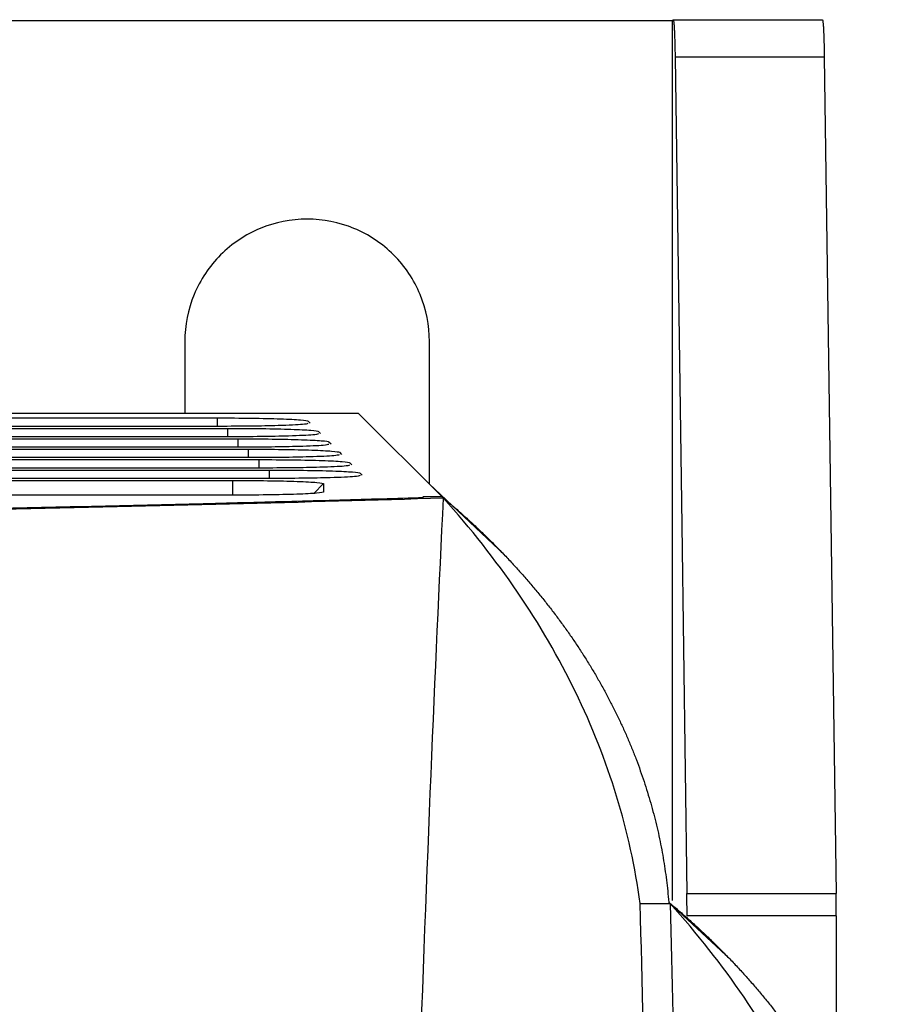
# Model space of a CAD drawing. Header units: millimetres. Extents: x 156812 to 157936, y 112087 to 113571.
# Tile 138 of 204: x 157515 to 157544, y 112999 to 113032. Entities that reach past the tile are written whole.
import ezdxf

# ---------------------------------------------------------------- set-up
doc = ezdxf.new("R2010")
doc.units = ezdxf.units.MM

msp = doc.modelspace()

# ---------------------------------------------------------------- linework, layer by layer
at = {"color": 7, "linetype": 'Continuous', "lineweight": 25}
for p, q in [((157506.832, 113032.308), (157536.875, 113032.308)), ((157536.896, 113032.329), (157536.875, 113032.308)), ((157536.875, 113002.811), (157536.875, 113032.308)), ((157536.898, 113032.33), (157541.898, 113032.33)), ((157541.896, 113032.329), (157541.898, 113032.33)), ((157541.963, 113031.079), (157536.963, 113031.079)), ((157541.963, 113031.079), (157542.358, 113003.048)), ((157520.531, 113021.548), (157520.531, 113019.138)), ((157528.731, 113016.764), (157528.731, 113021.548)), ((157526.355, 113019.138), (157505.631, 113019.138)), ((157529.154, 113016.339), (157526.355, 113019.138)), ((157502.131, 113018.985), (157521.612, 113018.985)), ((157521.612, 113018.985), (157521.612, 113018.702)), ((157524.664, 113018.881), (157524.734, 113018.811)), ((157521.682, 113018.702), (157502.131, 113018.702)), ((157502.131, 113018.635), (157521.961, 113018.635)), ((157521.961, 113018.635), (157521.961, 113018.352)), ((157525.013, 113018.531), (157525.083, 113018.462)), ((157522.031, 113018.352), (157502.131, 113018.352)), ((157502.131, 113018.286), (157522.311, 113018.286)), ((157522.311, 113018.286), (157522.311, 113018.003)), ((157525.362, 113018.182), (157525.432, 113018.112)), ((157522.381, 113018.003), (157502.131, 113018.003)), ((157502.131, 113017.937), (157522.66, 113017.937)), ((157522.66, 113017.937), (157522.66, 113017.654)), ((157525.712, 113017.833), (157525.781, 113017.763)), ((157522.73, 113017.654), (157502.131, 113017.654)), ((157502.131, 113017.588), (157523.009, 113017.588)), ((157523.009, 113017.588), (157523.009, 113017.305)), ((157526.061, 113017.484), (157526.131, 113017.414)), ((157523.079, 113017.305), (157502.131, 113017.305)), ((157523.358, 113017.239), (157523.358, 113016.956)), ((157526.41, 113017.135), (157526.48, 113017.065)), ((157523.428, 113016.956), (157502.131, 113016.956)), ((157502.131, 113016.889), (157522.131, 113016.889)), ((157522.131, 113016.889), (157522.131, 113016.397)), ((157525.183, 113016.782), (157524.851, 113016.455)), ((157525.183, 113016.782), (157525.183, 113016.502)), ((157531.243, 113014.392), (157528.716, 113016.777)), ((157522.131, 113016.397), (157502.131, 113016.397)), ((157529.154, 113016.339), (157528.513, 113016.339)), ((157528.533, 113016.32), (157528.513, 113016.339)), ((157537.358, 113003.048), (157542.358, 113003.048)), ((157535.795, 113002.713), (157536.795, 113002.713)), ((157538.818, 113000.831), (157536.746, 113002.772)), ((157542.363, 113002.299), (157537.363, 113002.299)), ((157542.363, 113002.299), (157542.363, 112995.807))]:
    msp.add_line(p, q, dxfattribs=at)
at = {"color": 7, "linetype": 'Continuous', "lineweight": 25, "flags": 128}
for points in [[(157536.963, 113031.079), (157537.184, 113015.381), (157537.358, 113003.048)], [(157502.131, 113017.239), (157514.018, 113017.239), (157523.358, 113017.239)]]:
    msp.add_lwpolyline(points, dxfattribs=at)
at = {"color": 7, "linetype": 'Continuous', "lineweight": 25}
for points in [[(157536.896, 113032.329), (157536.897, 113032.33), (157536.898, 113032.33), (157536.898, 113032.33)], [(157529.2, 113016.294), (157519.987, 113016.016), (157498.688, 113015.575), (157474.317, 113015.422), (157462.131, 113015.422)], [(157528.378, 112996.33), (157528.647, 113003.947), (157528.921, 113010.616), (157529.2, 113016.294)], [(157535.795, 113002.713), (157535.465, 113005.131), (157534.004, 113009.907), (157531.024, 113014.276), (157529.2, 113016.294)], [(157536.196, 112983.998), (157536.065, 112991.214), (157535.931, 112997.467), (157535.795, 113002.713)], [(157543.39, 112989.131), (157543.06, 112991.549), (157541.598, 112996.326), (157538.619, 113000.695), (157536.795, 113002.713)]]:
    msp.add_open_spline(points, degree=3, dxfattribs=at)
for points, knots in [([(157536.898, 113032.33), (157536.9, 113032.329), (157536.903, 113032.327), (157536.908, 113032.313), (157536.912, 113032.292), (157536.916, 113032.264), (157536.92, 113032.232), (157536.924, 113032.195), (157536.927, 113032.156), (157536.93, 113032.115), (157536.933, 113032.073), (157536.935, 113032.031), (157536.939, 113031.957), (157536.944, 113031.84), (157536.95, 113031.667), (157536.956, 113031.48), (157536.96, 113031.285), (157536.962, 113031.147), (157536.963, 113031.079)], [0, 0, 0, 0, 0.058892, 0.1151, 0.168624, 0.219462, 0.267616, 0.313085, 0.355869, 0.395967, 0.433381, 0.468109, 0.500152, 0.606544, 0.709725, 0.809694, 0.906452, 1, 1, 1, 1]), ([(157541.898, 113032.33), (157541.9, 113032.329), (157541.903, 113032.328), (157541.908, 113032.314), (157541.912, 113032.292), (157541.917, 113032.26), (157541.923, 113032.208), (157541.93, 113032.124), (157541.938, 113031.986), (157541.946, 113031.804), (157541.953, 113031.581), (157541.959, 113031.339), (157541.962, 113031.166), (157541.963, 113031.079)], [0, 0, 0, 0, 0.05675, 0.113214, 0.169653, 0.226325, 0.283488, 0.39081, 0.498719, 0.629071, 0.760025, 0.879871, 1, 1, 1, 1]), ([(157528.731, 113021.548), (157528.731, 113022.085), (157528.624, 113022.621), (157528.213, 113023.613), (157527.909, 113024.068), (157527.15, 113024.827), (157526.695, 113025.131), (157525.704, 113025.542), (157525.167, 113025.648), (157524.094, 113025.648), (157523.557, 113025.542), (157522.566, 113025.131), (157522.111, 113024.827), (157521.352, 113024.068), (157521.048, 113023.613), (157520.637, 113022.621), (157520.531, 113022.085), (157520.531, 113021.548)], [0, 0, 0, 0, 0.125, 0.125, 0.25, 0.25, 0.375, 0.375, 0.5, 0.5, 0.625, 0.625, 0.75, 0.75, 0.875, 0.875, 1, 1, 1, 1]), ([(157521.612, 113018.985), (157522.005, 113018.985), (157522.398, 113018.982), (157523.125, 113018.971), (157523.459, 113018.964), (157524.02, 113018.945), (157524.247, 113018.933), (157524.562, 113018.908), (157524.65, 113018.894), (157524.664, 113018.881)], [0, 0, 0, 0, 0.25, 0.25, 0.5, 0.5, 0.75, 0.75, 1, 1, 1, 1]), ([(157524.658, 113018.797), (157524.622, 113018.786), (157524.533, 113018.759), (157523.772, 113018.727), (157522.757, 113018.705), (157522.04, 113018.703), (157521.682, 113018.702)], [0, 0, 0, 0, 0.216137, 0.520383, 0.760181, 1, 1, 1, 1]), ([(157521.961, 113018.635), (157522.354, 113018.635), (157522.747, 113018.633), (157523.474, 113018.622), (157523.808, 113018.615), (157524.369, 113018.595), (157524.596, 113018.584), (157524.911, 113018.559), (157525, 113018.545), (157525.013, 113018.531)], [0, 0, 0, 0, 0.25, 0.25, 0.5, 0.5, 0.75, 0.75, 1, 1, 1, 1]), ([(157525.008, 113018.448), (157524.971, 113018.437), (157524.882, 113018.41), (157524.121, 113018.378), (157523.106, 113018.356), (157522.39, 113018.354), (157522.031, 113018.352)], [0, 0, 0, 0, 0.2161364, 0.5203817, 0.7601804, 1, 1, 1, 1]), ([(157522.311, 113018.286), (157522.704, 113018.286), (157523.097, 113018.283), (157523.823, 113018.273), (157524.157, 113018.265), (157524.718, 113018.246), (157524.945, 113018.235), (157525.26, 113018.209), (157525.349, 113018.196), (157525.362, 113018.182)], [0, 0, 0, 0, 0.25, 0.25, 0.5, 0.5, 0.75, 0.75, 1, 1, 1, 1]), ([(157525.357, 113018.099), (157525.32, 113018.088), (157525.231, 113018.06), (157524.47, 113018.028), (157523.455, 113018.007), (157522.739, 113018.005), (157522.381, 113018.003)], [0, 0, 0, 0, 0.216142, 0.520385, 0.760183, 1, 1, 1, 1]), ([(157522.66, 113017.937), (157523.053, 113017.937), (157523.446, 113017.934), (157524.173, 113017.924), (157524.507, 113017.916), (157525.068, 113017.897), (157525.294, 113017.885), (157525.61, 113017.86), (157525.698, 113017.847), (157525.712, 113017.833)], [0, 0, 0, 0, 0.25, 0.25, 0.5, 0.5, 0.75, 0.75, 1, 1, 1, 1]), ([(157525.706, 113017.75), (157525.669, 113017.738), (157525.58, 113017.711), (157524.82, 113017.679), (157523.805, 113017.658), (157523.088, 113017.655), (157522.73, 113017.654)], [0, 0, 0, 0, 0.216132, 0.520379, 0.76018, 1, 1, 1, 1]), ([(157523.009, 113017.588), (157523.402, 113017.588), (157523.795, 113017.585), (157524.522, 113017.575), (157524.856, 113017.567), (157525.417, 113017.548), (157525.644, 113017.536), (157525.959, 113017.511), (157526.047, 113017.497), (157526.061, 113017.484)], [0, 0, 0, 0, 0.25, 0.25, 0.5, 0.5, 0.75, 0.75, 1, 1, 1, 1]), ([(157526.055, 113017.4), (157526.018, 113017.389), (157525.93, 113017.362), (157525.169, 113017.33), (157524.154, 113017.309), (157523.437, 113017.306), (157523.079, 113017.305)], [0, 0, 0, 0, 0.216129, 0.520378, 0.760179, 1, 1, 1, 1]), ([(157523.358, 113017.239), (157523.751, 113017.239), (157524.144, 113017.236), (157524.871, 113017.225), (157525.205, 113017.218), (157525.766, 113017.199), (157525.993, 113017.187), (157526.308, 113017.162), (157526.396, 113017.148), (157526.41, 113017.135)], [0, 0, 0, 0, 0.25, 0.25, 0.5, 0.5, 0.75, 0.75, 1, 1, 1, 1]), ([(157522.131, 113016.889), (157522.532, 113016.889), (157522.934, 113016.887), (157523.675, 113016.876), (157524.014, 113016.868), (157524.577, 113016.848), (157524.802, 113016.836), (157525.105, 113016.81), (157525.183, 113016.796), (157525.183, 113016.782)], [0, 0, 0, 0, 0.25, 0.25, 0.5, 0.5, 0.75, 0.75, 1, 1, 1, 1]), ([(157526.405, 113017.051), (157526.368, 113017.04), (157526.279, 113017.013), (157525.518, 113016.981), (157524.503, 113016.959), (157523.786, 113016.957), (157523.428, 113016.956)], [0, 0, 0, 0, 0.216138, 0.520383, 0.760182, 1, 1, 1, 1]), ([(157525.183, 113016.502), (157525.183, 113016.488), (157525.102, 113016.475), (157524.793, 113016.449), (157524.566, 113016.437), (157524, 113016.418), (157523.661, 113016.41), (157522.925, 113016.4), (157522.528, 113016.397), (157522.131, 113016.397)], [0, 0, 0, 0, 0.25, 0.25, 0.5, 0.5, 0.75, 0.75, 1, 1, 1, 1]), ([(157395.728, 113016.32), (157395.983, 113016.312), (157396.493, 113016.297), (157397.265, 113016.274), (157398.043, 113016.252), (157398.828, 113016.23), (157399.619, 113016.208), (157400.416, 113016.186), (157401.219, 113016.165), (157402.029, 113016.144), (157403.787, 113016.099), (157406.541, 113016.033), (157410.366, 113015.95), (157414.294, 113015.873), (157418.329, 113015.802), (157422.463, 113015.736), (157428.082, 113015.658), (157435.261, 113015.578), (157444.075, 113015.508), (157453.047, 113015.465), (157462.101, 113015.451), (157471.148, 113015.465), (157480.105, 113015.507), (157488.939, 113015.577), (157496.134, 113015.658), (157501.746, 113015.736), (157505.859, 113015.8), (157509.883, 113015.871), (157513.817, 113015.948), (157517.656, 113016.032), (157520.65, 113016.103), (157522.85, 113016.16), (157524.303, 113016.198), (157525.734, 113016.238), (157527.147, 113016.278), (157528.071, 113016.306), (157528.533, 113016.32)], [0, 0, 0, 0, 0.006966, 0.01393, 0.020894, 0.027857, 0.03482, 0.041784, 0.04875, 0.055718, 0.062689, 0.09382, 0.12493, 0.156065, 0.187224, 0.218635, 0.250026, 0.312556, 0.37475, 0.437103, 0.499941, 0.562355, 0.62454, 0.686991, 0.749817, 0.780974, 0.812154, 0.84327, 0.874369, 0.905653, 0.936958, 0.949576, 0.962186, 0.97479, 0.987394, 1, 1, 1, 1]), ([(157529.154, 113016.339), (157529.267, 113016.245), (157529.491, 113016.056), (157529.819, 113015.768), (157530.141, 113015.476), (157530.456, 113015.18), (157530.764, 113014.881), (157531.066, 113014.578), (157531.36, 113014.271), (157531.647, 113013.96), (157531.927, 113013.647), (157532.199, 113013.33), (157532.465, 113013.009), (157532.723, 113012.686), (157532.973, 113012.359), (157533.217, 113012.03), (157533.452, 113011.698), (157533.68, 113011.363), (157533.9, 113011.025), (157534.113, 113010.685), (157534.317, 113010.342), (157534.514, 113009.997), (157534.703, 113009.65), (157534.883, 113009.3), (157535.056, 113008.949), (157535.221, 113008.595), (157535.378, 113008.24), (157535.526, 113007.883), (157535.667, 113007.524), (157535.799, 113007.164), (157535.924, 113006.802), (157536.04, 113006.439), (157536.148, 113006.075), (157536.248, 113005.709), (157536.34, 113005.343), (157536.423, 113004.975), (157536.498, 113004.607), (157536.565, 113004.238), (157536.624, 113003.869), (157536.674, 113003.499), (157536.717, 113003.128), (157536.738, 113002.881), (157536.749, 113002.758)], [0, 0, 0, 0, 0.025201, 0.050392, 0.075573, 0.100743, 0.125904, 0.151055, 0.176196, 0.201327, 0.226447, 0.251558, 0.276658, 0.301747, 0.326826, 0.351894, 0.376951, 0.401998, 0.427034, 0.452059, 0.477073, 0.502077, 0.527071, 0.552054, 0.577028, 0.601991, 0.626944, 0.651888, 0.676821, 0.701745, 0.726658, 0.751561, 0.776453, 0.801335, 0.826206, 0.851067, 0.875916, 0.900755, 0.925583, 0.950399, 0.975205, 1, 1, 1, 1]), ([(157537.363, 113002.299), (157537.363, 113002.342), (157537.363, 113002.427), (157537.363, 113002.555), (157537.362, 113002.681), (157537.361, 113002.805), (157537.36, 113002.928), (157537.359, 113003.008), (157537.358, 113003.048)], [0, 0, 0, 0, 0.167811, 0.334246, 0.499989, 0.665735, 0.832177, 1, 1, 1, 1]), ([(157542.363, 113002.299), (157542.363, 113002.341), (157542.363, 113002.426), (157542.363, 113002.552), (157542.362, 113002.678), (157542.361, 113002.803), (157542.36, 113002.927), (157542.359, 113003.007), (157542.358, 113003.048)], [0, 0, 0, 0, 0.164933, 0.330558, 0.496876, 0.663889, 0.831597, 1, 1, 1, 1]), ([(157536.749, 113002.758), (157536.863, 113002.662), (157537.091, 113002.47), (157537.424, 113002.177), (157537.751, 113001.881), (157538.07, 113001.581), (157538.381, 113001.277), (157538.686, 113000.97), (157538.982, 113000.659), (157539.272, 113000.345), (157539.554, 113000.028), (157539.828, 112999.707), (157540.094, 112999.384), (157540.353, 112999.058), (157540.604, 112998.729), (157540.847, 112998.397), (157541.083, 112998.063), (157541.31, 112997.726), (157541.53, 112997.387), (157541.742, 112997.046), (157541.945, 112996.702), (157542.14, 112996.357), (157542.328, 112996.009), (157542.507, 112995.66), (157542.678, 112995.309), (157542.841, 112994.956), (157542.996, 112994.601), (157543.143, 112994.246), (157543.281, 112993.889), (157543.412, 112993.53), (157543.534, 112993.171), (157543.648, 112992.811), (157543.754, 112992.45), (157543.852, 112992.088), (157543.942, 112991.725), (157544.024, 112991.362), (157544.098, 112990.998), (157544.164, 112990.634), (157544.221, 112990.27), (157544.271, 112989.905), (157544.312, 112989.541), (157544.334, 112989.298), (157544.344, 112989.176)], [0, 0, 0, 0, 0.025615, 0.051198, 0.076751, 0.102272, 0.127762, 0.153221, 0.178648, 0.204044, 0.229409, 0.254743, 0.280044, 0.305314, 0.330552, 0.355759, 0.380933, 0.406075, 0.431186, 0.456264, 0.48131, 0.506325, 0.531309, 0.55626, 0.581181, 0.60607, 0.630928, 0.655755, 0.680551, 0.705315, 0.730048, 0.754749, 0.779418, 0.804056, 0.828662, 0.853235, 0.877777, 0.902286, 0.926763, 0.951207, 0.97562, 1, 1, 1, 1]), ([(157536.795, 113002.713), (157536.854, 113000.27), (157536.971, 112995.385), (157537.147, 112986.71), (157537.264, 112980.046), (157537.321, 112976.745)], [0, 0, 0, 0, 0.335433, 0.670867, 1, 1, 1, 1])]:
    msp.add_open_spline(points, degree=3, knots=knots, dxfattribs=at)

doc.saveas('drawing.dxf')
